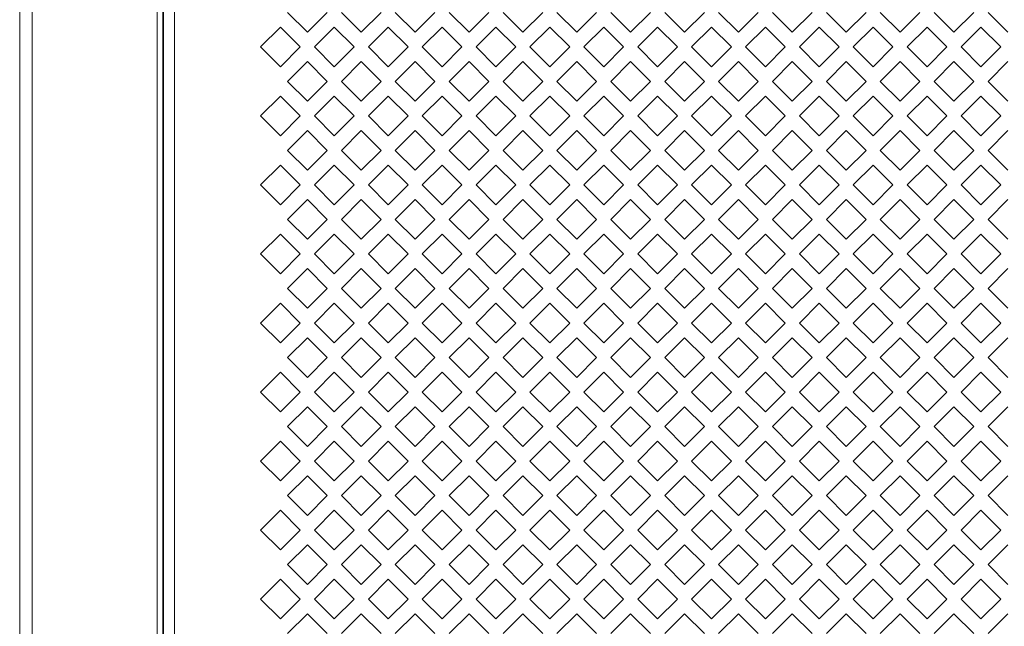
# Model space of a CAD drawing. Header units: millimetres. Extents: x 38 to 253, y 25 to 200.
# Tile 29 of 71: x 38 to 50, y 126 to 133. Entities that reach past the tile are written whole.
import ezdxf

# ---------------------------------------------------------------- set-up
doc = ezdxf.new("R2010")
doc.units = ezdxf.units.MM

msp = doc.modelspace()

# ---------------------------------------------------------------- linework, layer by layer
at = {"color": 7, "linetype": 'Continuous', "lineweight": 15}
for p, q in [((38.05757, 176.24288), (38.05757, 85.20955)), ((38.20491, 85.20955), (38.20491, 176.24288)), ((39.69077, 176.24288), (39.69077, 85.20955)), ((39.75757, 85.20955), (39.75757, 176.24288)), ((39.76424, 176.24288), (39.76424, 85.20955)), ((39.89757, 176.24288), (39.89757, 85.20955)), ((41.47424, 133.18718), (41.23854, 133.42288)), ((41.70994, 133.42288), (41.47424, 133.18718)), ((42.11424, 133.18718), (41.87854, 133.42288)), ((42.34994, 133.42288), (42.11424, 133.18718)), ((42.75424, 133.18718), (42.51854, 133.42288)), ((42.98994, 133.42288), (42.75424, 133.18718)), ((43.39424, 133.18718), (43.15854, 133.42288)), ((43.62994, 133.42288), (43.39424, 133.18718)), ((44.03424, 133.18718), (43.79854, 133.42288)), ((44.26994, 133.42288), (44.03424, 133.18718)), ((44.67424, 133.18718), (44.43854, 133.42288)), ((44.90994, 133.42288), (44.67424, 133.18718)), ((45.31424, 133.18718), (45.07854, 133.42288)), ((45.54994, 133.42288), (45.31424, 133.18718)), ((45.95424, 133.18718), (45.71854, 133.42288)), ((46.18994, 133.42288), (45.95424, 133.18718)), ((46.59424, 133.18718), (46.35854, 133.42288)), ((46.82994, 133.42288), (46.59424, 133.18718)), ((47.23424, 133.18718), (46.99854, 133.42288)), ((47.46994, 133.42288), (47.23424, 133.18718)), ((47.87424, 133.18718), (47.63854, 133.42288)), ((48.10994, 133.42288), (47.87424, 133.18718)), ((48.51424, 133.18718), (48.27854, 133.42288)), ((48.74994, 133.42288), (48.51424, 133.18718)), ((49.15424, 133.18718), (48.91854, 133.42288)), ((49.38994, 133.42288), (49.15424, 133.18718)), ((49.79424, 133.18718), (49.55854, 133.42288)), ((40.91854, 133.01288), (41.15424, 133.24858)), ((41.15424, 133.24858), (41.38994, 133.01288)), ((41.55854, 133.01288), (41.79424, 133.24858)), ((41.79424, 133.24858), (42.02994, 133.01288)), ((42.19854, 133.01288), (42.43424, 133.24858)), ((42.43424, 133.24858), (42.66994, 133.01288)), ((42.83854, 133.01288), (43.07424, 133.24858)), ((43.07424, 133.24858), (43.30994, 133.01288)), ((43.47854, 133.01288), (43.71424, 133.24858)), ((43.71424, 133.24858), (43.94994, 133.01288)), ((44.11854, 133.01288), (44.35424, 133.24858)), ((44.35424, 133.24858), (44.58994, 133.01288)), ((44.75854, 133.01288), (44.99424, 133.24858)), ((44.99424, 133.24858), (45.22994, 133.01288)), ((45.39854, 133.01288), (45.63424, 133.24858)), ((45.63424, 133.24858), (45.86994, 133.01288)), ((46.03854, 133.01288), (46.27424, 133.24858)), ((46.27424, 133.24858), (46.50994, 133.01288)), ((46.67854, 133.01288), (46.91424, 133.24858)), ((46.91424, 133.24858), (47.14994, 133.01288)), ((47.31854, 133.01288), (47.55424, 133.24858)), ((47.55424, 133.24858), (47.78994, 133.01288)), ((47.95854, 133.01288), (48.19424, 133.24858)), ((48.19424, 133.24858), (48.42994, 133.01288)), ((48.59854, 133.01288), (48.83424, 133.24858)), ((48.83424, 133.24858), (49.06994, 133.01288)), ((49.23854, 133.01288), (49.47424, 133.24858)), ((49.47424, 133.24858), (49.70994, 133.01288)), ((41.15424, 132.77718), (40.91854, 133.01288)), ((41.38994, 133.01288), (41.15424, 132.77718)), ((41.79424, 132.77718), (41.55854, 133.01288)), ((42.02994, 133.01288), (41.79424, 132.77718)), ((42.43424, 132.77718), (42.19854, 133.01288)), ((42.66994, 133.01288), (42.43424, 132.77718)), ((43.07424, 132.77718), (42.83854, 133.01288)), ((43.30994, 133.01288), (43.07424, 132.77718)), ((43.71424, 132.77718), (43.47854, 133.01288)), ((43.94994, 133.01288), (43.71424, 132.77718)), ((44.35424, 132.77718), (44.11854, 133.01288)), ((44.58994, 133.01288), (44.35424, 132.77718)), ((44.99424, 132.77718), (44.75854, 133.01288)), ((45.22994, 133.01288), (44.99424, 132.77718)), ((45.63424, 132.77718), (45.39854, 133.01288)), ((45.86994, 133.01288), (45.63424, 132.77718)), ((46.27424, 132.77718), (46.03854, 133.01288)), ((46.50994, 133.01288), (46.27424, 132.77718)), ((46.91424, 132.77718), (46.67854, 133.01288)), ((47.14994, 133.01288), (46.91424, 132.77718)), ((47.55424, 132.77718), (47.31854, 133.01288)), ((47.78994, 133.01288), (47.55424, 132.77718)), ((48.19424, 132.77718), (47.95854, 133.01288)), ((48.42994, 133.01288), (48.19424, 132.77718)), ((48.83424, 132.77718), (48.59854, 133.01288)), ((49.06994, 133.01288), (48.83424, 132.77718)), ((49.47424, 132.77718), (49.23854, 133.01288)), ((49.70994, 133.01288), (49.47424, 132.77718)), ((41.23854, 132.60288), (41.47424, 132.83858)), ((41.47424, 132.83858), (41.70994, 132.60288)), ((41.87854, 132.60288), (42.11424, 132.83858)), ((42.11424, 132.83858), (42.34994, 132.60288)), ((42.51854, 132.60288), (42.75424, 132.83858)), ((42.75424, 132.83858), (42.98994, 132.60288)), ((43.15854, 132.60288), (43.39424, 132.83858)), ((43.39424, 132.83858), (43.62994, 132.60288)), ((43.79854, 132.60288), (44.03424, 132.83858)), ((44.03424, 132.83858), (44.26994, 132.60288)), ((44.43854, 132.60288), (44.67424, 132.83858)), ((44.67424, 132.83858), (44.90994, 132.60288)), ((45.07854, 132.60288), (45.31424, 132.83858)), ((45.31424, 132.83858), (45.54994, 132.60288)), ((45.71854, 132.60288), (45.95424, 132.83858)), ((45.95424, 132.83858), (46.18994, 132.60288)), ((46.35854, 132.60288), (46.59424, 132.83858)), ((46.59424, 132.83858), (46.82994, 132.60288)), ((46.99854, 132.60288), (47.23424, 132.83858)), ((47.23424, 132.83858), (47.46994, 132.60288)), ((47.63854, 132.60288), (47.87424, 132.83858)), ((47.87424, 132.83858), (48.10994, 132.60288)), ((48.27854, 132.60288), (48.51424, 132.83858)), ((48.51424, 132.83858), (48.74994, 132.60288)), ((48.91854, 132.60288), (49.15424, 132.83858)), ((49.15424, 132.83858), (49.38994, 132.60288)), ((49.55854, 132.60288), (49.79424, 132.83858)), ((41.47424, 132.36718), (41.23854, 132.60288)), ((41.70994, 132.60288), (41.47424, 132.36718)), ((42.11424, 132.36718), (41.87854, 132.60288)), ((42.34994, 132.60288), (42.11424, 132.36718)), ((42.75424, 132.36718), (42.51854, 132.60288)), ((42.98994, 132.60288), (42.75424, 132.36718)), ((43.39424, 132.36718), (43.15854, 132.60288)), ((43.62994, 132.60288), (43.39424, 132.36718)), ((44.03424, 132.36718), (43.79854, 132.60288)), ((44.26994, 132.60288), (44.03424, 132.36718)), ((44.67424, 132.36718), (44.43854, 132.60288)), ((44.90994, 132.60288), (44.67424, 132.36718)), ((45.31424, 132.36718), (45.07854, 132.60288)), ((45.54994, 132.60288), (45.31424, 132.36718)), ((45.95424, 132.36718), (45.71854, 132.60288)), ((46.18994, 132.60288), (45.95424, 132.36718)), ((46.59424, 132.36718), (46.35854, 132.60288)), ((46.82994, 132.60288), (46.59424, 132.36718)), ((47.23424, 132.36718), (46.99854, 132.60288)), ((47.46994, 132.60288), (47.23424, 132.36718)), ((47.87424, 132.36718), (47.63854, 132.60288)), ((48.10994, 132.60288), (47.87424, 132.36718)), ((48.51424, 132.36718), (48.27854, 132.60288)), ((48.74994, 132.60288), (48.51424, 132.36718)), ((49.15424, 132.36718), (48.91854, 132.60288)), ((49.38994, 132.60288), (49.15424, 132.36718)), ((49.79424, 132.36718), (49.55854, 132.60288)), ((40.91854, 132.19288), (41.15424, 132.42858)), ((41.15424, 132.42858), (41.38994, 132.19288)), ((41.55854, 132.19288), (41.79424, 132.42858)), ((41.79424, 132.42858), (42.02994, 132.19288)), ((42.19854, 132.19288), (42.43424, 132.42858)), ((42.43424, 132.42858), (42.66994, 132.19288)), ((42.83854, 132.19288), (43.07424, 132.42858)), ((43.07424, 132.42858), (43.30994, 132.19288)), ((43.47854, 132.19288), (43.71424, 132.42858)), ((43.71424, 132.42858), (43.94994, 132.19288)), ((44.11854, 132.19288), (44.35424, 132.42858)), ((44.35424, 132.42858), (44.58994, 132.19288)), ((44.75854, 132.19288), (44.99424, 132.42858)), ((44.99424, 132.42858), (45.22994, 132.19288)), ((45.39854, 132.19288), (45.63424, 132.42858)), ((45.63424, 132.42858), (45.86994, 132.19288)), ((46.03854, 132.19288), (46.27424, 132.42858)), ((46.27424, 132.42858), (46.50994, 132.19288)), ((46.67854, 132.19288), (46.91424, 132.42858)), ((46.91424, 132.42858), (47.14994, 132.19288)), ((47.31854, 132.19288), (47.55424, 132.42858)), ((47.55424, 132.42858), (47.78994, 132.19288)), ((47.95854, 132.19288), (48.19424, 132.42858)), ((48.19424, 132.42858), (48.42994, 132.19288)), ((48.59854, 132.19288), (48.83424, 132.42858)), ((48.83424, 132.42858), (49.06994, 132.19288)), ((49.23854, 132.19288), (49.47424, 132.42858)), ((49.47424, 132.42858), (49.70994, 132.19288)), ((41.15424, 131.95718), (40.91854, 132.19288)), ((41.38994, 132.19288), (41.15424, 131.95718)), ((41.79424, 131.95718), (41.55854, 132.19288)), ((42.02994, 132.19288), (41.79424, 131.95718)), ((42.43424, 131.95718), (42.19854, 132.19288)), ((42.66994, 132.19288), (42.43424, 131.95718)), ((43.07424, 131.95718), (42.83854, 132.19288)), ((43.30994, 132.19288), (43.07424, 131.95718)), ((43.71424, 131.95718), (43.47854, 132.19288)), ((43.94994, 132.19288), (43.71424, 131.95718)), ((44.35424, 131.95718), (44.11854, 132.19288)), ((44.58994, 132.19288), (44.35424, 131.95718)), ((44.99424, 131.95718), (44.75854, 132.19288)), ((45.22994, 132.19288), (44.99424, 131.95718)), ((45.63424, 131.95718), (45.39854, 132.19288)), ((45.86994, 132.19288), (45.63424, 131.95718)), ((46.27424, 131.95718), (46.03854, 132.19288)), ((46.50994, 132.19288), (46.27424, 131.95718)), ((46.91424, 131.95718), (46.67854, 132.19288)), ((47.14994, 132.19288), (46.91424, 131.95718)), ((47.55424, 131.95718), (47.31854, 132.19288)), ((47.78994, 132.19288), (47.55424, 131.95718)), ((48.19424, 131.95718), (47.95854, 132.19288)), ((48.42994, 132.19288), (48.19424, 131.95718)), ((48.83424, 131.95718), (48.59854, 132.19288)), ((49.06994, 132.19288), (48.83424, 131.95718)), ((49.47424, 131.95718), (49.23854, 132.19288)), ((49.70994, 132.19288), (49.47424, 131.95718)), ((41.23854, 131.78288), (41.47424, 132.01858)), ((41.47424, 132.01858), (41.70994, 131.78288)), ((41.87854, 131.78288), (42.11424, 132.01858)), ((42.11424, 132.01858), (42.34994, 131.78288)), ((42.51854, 131.78288), (42.75424, 132.01858)), ((42.75424, 132.01858), (42.98994, 131.78288)), ((43.15854, 131.78288), (43.39424, 132.01858)), ((43.39424, 132.01858), (43.62994, 131.78288)), ((43.79854, 131.78288), (44.03424, 132.01858)), ((44.03424, 132.01858), (44.26994, 131.78288)), ((44.43854, 131.78288), (44.67424, 132.01858)), ((44.67424, 132.01858), (44.90994, 131.78288)), ((45.07854, 131.78288), (45.31424, 132.01858)), ((45.31424, 132.01858), (45.54994, 131.78288)), ((45.71854, 131.78288), (45.95424, 132.01858)), ((45.95424, 132.01858), (46.18994, 131.78288)), ((46.35854, 131.78288), (46.59424, 132.01858)), ((46.59424, 132.01858), (46.82994, 131.78288)), ((46.99854, 131.78288), (47.23424, 132.01858)), ((47.23424, 132.01858), (47.46994, 131.78288)), ((47.63854, 131.78288), (47.87424, 132.01858)), ((47.87424, 132.01858), (48.10994, 131.78288)), ((48.27854, 131.78288), (48.51424, 132.01858)), ((48.51424, 132.01858), (48.74994, 131.78288)), ((48.91854, 131.78288), (49.15424, 132.01858)), ((49.15424, 132.01858), (49.38994, 131.78288)), ((49.55854, 131.78288), (49.79424, 132.01858)), ((41.47424, 131.54718), (41.23854, 131.78288)), ((41.70994, 131.78288), (41.47424, 131.54718)), ((42.11424, 131.54718), (41.87854, 131.78288)), ((42.34994, 131.78288), (42.11424, 131.54718)), ((42.75424, 131.54718), (42.51854, 131.78288)), ((42.98994, 131.78288), (42.75424, 131.54718)), ((43.39424, 131.54718), (43.15854, 131.78288)), ((43.62994, 131.78288), (43.39424, 131.54718)), ((44.03424, 131.54718), (43.79854, 131.78288)), ((44.26994, 131.78288), (44.03424, 131.54718)), ((44.67424, 131.54718), (44.43854, 131.78288)), ((44.90994, 131.78288), (44.67424, 131.54718)), ((45.31424, 131.54718), (45.07854, 131.78288)), ((45.54994, 131.78288), (45.31424, 131.54718)), ((45.95424, 131.54718), (45.71854, 131.78288)), ((46.18994, 131.78288), (45.95424, 131.54718)), ((46.59424, 131.54718), (46.35854, 131.78288)), ((46.82994, 131.78288), (46.59424, 131.54718)), ((47.23424, 131.54718), (46.99854, 131.78288)), ((47.46994, 131.78288), (47.23424, 131.54718)), ((47.87424, 131.54718), (47.63854, 131.78288)), ((48.10994, 131.78288), (47.87424, 131.54718)), ((48.51424, 131.54718), (48.27854, 131.78288)), ((48.74994, 131.78288), (48.51424, 131.54718)), ((49.15424, 131.54718), (48.91854, 131.78288)), ((49.38994, 131.78288), (49.15424, 131.54718)), ((49.79424, 131.54718), (49.55854, 131.78288)), ((40.91854, 131.37288), (41.15424, 131.60858)), ((41.15424, 131.60858), (41.38994, 131.37288)), ((41.55854, 131.37288), (41.79424, 131.60858)), ((41.79424, 131.60858), (42.02994, 131.37288)), ((42.19854, 131.37288), (42.43424, 131.60858)), ((42.43424, 131.60858), (42.66994, 131.37288)), ((42.83854, 131.37288), (43.07424, 131.60858)), ((43.07424, 131.60858), (43.30994, 131.37288)), ((43.47854, 131.37288), (43.71424, 131.60858)), ((43.71424, 131.60858), (43.94994, 131.37288)), ((44.11854, 131.37288), (44.35424, 131.60858)), ((44.35424, 131.60858), (44.58994, 131.37288)), ((44.75854, 131.37288), (44.99424, 131.60858)), ((44.99424, 131.60858), (45.22994, 131.37288)), ((45.39854, 131.37288), (45.63424, 131.60858)), ((45.63424, 131.60858), (45.86994, 131.37288)), ((46.03854, 131.37288), (46.27424, 131.60858)), ((46.27424, 131.60858), (46.50994, 131.37288)), ((46.67854, 131.37288), (46.91424, 131.60858)), ((46.91424, 131.60858), (47.14994, 131.37288)), ((47.31854, 131.37288), (47.55424, 131.60858)), ((47.55424, 131.60858), (47.78994, 131.37288)), ((47.95854, 131.37288), (48.19424, 131.60858)), ((48.19424, 131.60858), (48.42994, 131.37288)), ((48.59854, 131.37288), (48.83424, 131.60858)), ((48.83424, 131.60858), (49.06994, 131.37288)), ((49.23854, 131.37288), (49.47424, 131.60858)), ((49.47424, 131.60858), (49.70994, 131.37288)), ((41.15424, 131.13718), (40.91854, 131.37288)), ((41.38994, 131.37288), (41.15424, 131.13718)), ((41.79424, 131.13718), (41.55854, 131.37288)), ((42.02994, 131.37288), (41.79424, 131.13718)), ((42.43424, 131.13718), (42.19854, 131.37288)), ((42.66994, 131.37288), (42.43424, 131.13718)), ((43.07424, 131.13718), (42.83854, 131.37288)), ((43.30994, 131.37288), (43.07424, 131.13718)), ((43.71424, 131.13718), (43.47854, 131.37288)), ((43.94994, 131.37288), (43.71424, 131.13718)), ((44.35424, 131.13718), (44.11854, 131.37288)), ((44.58994, 131.37288), (44.35424, 131.13718)), ((44.99424, 131.13718), (44.75854, 131.37288)), ((45.22994, 131.37288), (44.99424, 131.13718)), ((45.63424, 131.13718), (45.39854, 131.37288)), ((45.86994, 131.37288), (45.63424, 131.13718)), ((46.27424, 131.13718), (46.03854, 131.37288)), ((46.50994, 131.37288), (46.27424, 131.13718)), ((46.91424, 131.13718), (46.67854, 131.37288)), ((47.14994, 131.37288), (46.91424, 131.13718)), ((47.55424, 131.13718), (47.31854, 131.37288)), ((47.78994, 131.37288), (47.55424, 131.13718)), ((48.19424, 131.13718), (47.95854, 131.37288)), ((48.42994, 131.37288), (48.19424, 131.13718)), ((48.83424, 131.13718), (48.59854, 131.37288)), ((49.06994, 131.37288), (48.83424, 131.13718)), ((49.47424, 131.13718), (49.23854, 131.37288)), ((49.70994, 131.37288), (49.47424, 131.13718)), ((41.23854, 130.96288), (41.47424, 131.19858)), ((41.47424, 131.19858), (41.70994, 130.96288)), ((41.87854, 130.96288), (42.11424, 131.19858)), ((42.11424, 131.19858), (42.34994, 130.96288)), ((42.51854, 130.96288), (42.75424, 131.19858)), ((42.75424, 131.19858), (42.98994, 130.96288)), ((43.15854, 130.96288), (43.39424, 131.19858)), ((43.39424, 131.19858), (43.62994, 130.96288)), ((43.79854, 130.96288), (44.03424, 131.19858)), ((44.03424, 131.19858), (44.26994, 130.96288)), ((44.43854, 130.96288), (44.67424, 131.19858)), ((44.67424, 131.19858), (44.90994, 130.96288)), ((45.07854, 130.96288), (45.31424, 131.19858)), ((45.31424, 131.19858), (45.54994, 130.96288)), ((45.71854, 130.96288), (45.95424, 131.19858)), ((45.95424, 131.19858), (46.18994, 130.96288)), ((46.35854, 130.96288), (46.59424, 131.19858)), ((46.59424, 131.19858), (46.82994, 130.96288)), ((46.99854, 130.96288), (47.23424, 131.19858)), ((47.23424, 131.19858), (47.46994, 130.96288)), ((47.63854, 130.96288), (47.87424, 131.19858)), ((47.87424, 131.19858), (48.10994, 130.96288)), ((48.27854, 130.96288), (48.51424, 131.19858)), ((48.51424, 131.19858), (48.74994, 130.96288)), ((48.91854, 130.96288), (49.15424, 131.19858)), ((49.15424, 131.19858), (49.38994, 130.96288)), ((49.55854, 130.96288), (49.79424, 131.19858)), ((41.47424, 130.72718), (41.23854, 130.96288)), ((41.70994, 130.96288), (41.47424, 130.72718)), ((42.11424, 130.72718), (41.87854, 130.96288)), ((42.34994, 130.96288), (42.11424, 130.72718)), ((42.75424, 130.72718), (42.51854, 130.96288)), ((42.98994, 130.96288), (42.75424, 130.72718)), ((43.39424, 130.72718), (43.15854, 130.96288)), ((43.62994, 130.96288), (43.39424, 130.72718)), ((44.03424, 130.72718), (43.79854, 130.96288)), ((44.26994, 130.96288), (44.03424, 130.72718)), ((44.67424, 130.72718), (44.43854, 130.96288)), ((44.90994, 130.96288), (44.67424, 130.72718)), ((45.31424, 130.72718), (45.07854, 130.96288)), ((45.54994, 130.96288), (45.31424, 130.72718)), ((45.95424, 130.72718), (45.71854, 130.96288)), ((46.18994, 130.96288), (45.95424, 130.72718)), ((46.59424, 130.72718), (46.35854, 130.96288)), ((46.82994, 130.96288), (46.59424, 130.72718)), ((47.23424, 130.72718), (46.99854, 130.96288)), ((47.46994, 130.96288), (47.23424, 130.72718)), ((47.87424, 130.72718), (47.63854, 130.96288)), ((48.10994, 130.96288), (47.87424, 130.72718)), ((48.51424, 130.72718), (48.27854, 130.96288)), ((48.74994, 130.96288), (48.51424, 130.72718)), ((49.15424, 130.72718), (48.91854, 130.96288)), ((49.38994, 130.96288), (49.15424, 130.72718)), ((49.79424, 130.72718), (49.55854, 130.96288)), ((40.91854, 130.55288), (41.15424, 130.78858)), ((41.15424, 130.78858), (41.38994, 130.55288)), ((41.55854, 130.55288), (41.79424, 130.78858)), ((41.79424, 130.78858), (42.02994, 130.55288)), ((42.19854, 130.55288), (42.43424, 130.78858)), ((42.43424, 130.78858), (42.66994, 130.55288)), ((42.83854, 130.55288), (43.07424, 130.78858)), ((43.07424, 130.78858), (43.30994, 130.55288)), ((43.47854, 130.55288), (43.71424, 130.78858)), ((43.71424, 130.78858), (43.94994, 130.55288)), ((44.11854, 130.55288), (44.35424, 130.78858)), ((44.35424, 130.78858), (44.58994, 130.55288)), ((44.75854, 130.55288), (44.99424, 130.78858)), ((44.99424, 130.78858), (45.22994, 130.55288)), ((45.39854, 130.55288), (45.63424, 130.78858)), ((45.63424, 130.78858), (45.86994, 130.55288)), ((46.03854, 130.55288), (46.27424, 130.78858)), ((46.27424, 130.78858), (46.50994, 130.55288)), ((46.67854, 130.55288), (46.91424, 130.78858)), ((46.91424, 130.78858), (47.14994, 130.55288)), ((47.31854, 130.55288), (47.55424, 130.78858)), ((47.55424, 130.78858), (47.78994, 130.55288)), ((47.95854, 130.55288), (48.19424, 130.78858)), ((48.19424, 130.78858), (48.42994, 130.55288)), ((48.59854, 130.55288), (48.83424, 130.78858)), ((48.83424, 130.78858), (49.06994, 130.55288)), ((49.23854, 130.55288), (49.47424, 130.78858)), ((49.47424, 130.78858), (49.70994, 130.55288)), ((41.15424, 130.31718), (40.91854, 130.55288)), ((41.38994, 130.55288), (41.15424, 130.31718)), ((41.79424, 130.31718), (41.55854, 130.55288)), ((42.02994, 130.55288), (41.79424, 130.31718)), ((42.43424, 130.31718), (42.19854, 130.55288)), ((42.66994, 130.55288), (42.43424, 130.31718)), ((43.07424, 130.31718), (42.83854, 130.55288)), ((43.30994, 130.55288), (43.07424, 130.31718)), ((43.71424, 130.31718), (43.47854, 130.55288)), ((43.94994, 130.55288), (43.71424, 130.31718)), ((44.35424, 130.31718), (44.11854, 130.55288)), ((44.58994, 130.55288), (44.35424, 130.31718)), ((44.99424, 130.31718), (44.75854, 130.55288)), ((45.22994, 130.55288), (44.99424, 130.31718)), ((45.63424, 130.31718), (45.39854, 130.55288)), ((45.86994, 130.55288), (45.63424, 130.31718)), ((46.27424, 130.31718), (46.03854, 130.55288)), ((46.50994, 130.55288), (46.27424, 130.31718)), ((46.91424, 130.31718), (46.67854, 130.55288)), ((47.14994, 130.55288), (46.91424, 130.31718)), ((47.55424, 130.31718), (47.31854, 130.55288)), ((47.78994, 130.55288), (47.55424, 130.31718)), ((48.19424, 130.31718), (47.95854, 130.55288)), ((48.42994, 130.55288), (48.19424, 130.31718)), ((48.83424, 130.31718), (48.59854, 130.55288)), ((49.06994, 130.55288), (48.83424, 130.31718)), ((49.47424, 130.31718), (49.23854, 130.55288)), ((49.70994, 130.55288), (49.47424, 130.31718)), ((41.23854, 130.14288), (41.47424, 130.37858)), ((41.47424, 130.37858), (41.70994, 130.14288)), ((41.87854, 130.14288), (42.11424, 130.37858)), ((42.11424, 130.37858), (42.34994, 130.14288)), ((42.51854, 130.14288), (42.75424, 130.37858)), ((42.75424, 130.37858), (42.98994, 130.14288)), ((43.15854, 130.14288), (43.39424, 130.37858)), ((43.39424, 130.37858), (43.62994, 130.14288)), ((43.79854, 130.14288), (44.03424, 130.37858)), ((44.03424, 130.37858), (44.26994, 130.14288)), ((44.43854, 130.14288), (44.67424, 130.37858)), ((44.67424, 130.37858), (44.90994, 130.14288)), ((45.07854, 130.14288), (45.31424, 130.37858)), ((45.31424, 130.37858), (45.54994, 130.14288)), ((45.71854, 130.14288), (45.95424, 130.37858)), ((45.95424, 130.37858), (46.18994, 130.14288)), ((46.35854, 130.14288), (46.59424, 130.37858)), ((46.59424, 130.37858), (46.82994, 130.14288)), ((46.99854, 130.14288), (47.23424, 130.37858)), ((47.23424, 130.37858), (47.46994, 130.14288)), ((47.63854, 130.14288), (47.87424, 130.37858)), ((47.87424, 130.37858), (48.10994, 130.14288)), ((48.27854, 130.14288), (48.51424, 130.37858)), ((48.51424, 130.37858), (48.74994, 130.14288)), ((48.91854, 130.14288), (49.15424, 130.37858)), ((49.15424, 130.37858), (49.38994, 130.14288)), ((49.55854, 130.14288), (49.79424, 130.37858)), ((41.47424, 129.90718), (41.23854, 130.14288)), ((41.70994, 130.14288), (41.47424, 129.90718)), ((42.11424, 129.90718), (41.87854, 130.14288)), ((42.34994, 130.14288), (42.11424, 129.90718)), ((42.75424, 129.90718), (42.51854, 130.14288)), ((42.98994, 130.14288), (42.75424, 129.90718)), ((43.39424, 129.90718), (43.15854, 130.14288)), ((43.62994, 130.14288), (43.39424, 129.90718)), ((44.03424, 129.90718), (43.79854, 130.14288)), ((44.26994, 130.14288), (44.03424, 129.90718)), ((44.67424, 129.90718), (44.43854, 130.14288)), ((44.90994, 130.14288), (44.67424, 129.90718)), ((45.31424, 129.90718), (45.07854, 130.14288)), ((45.54994, 130.14288), (45.31424, 129.90718)), ((45.95424, 129.90718), (45.71854, 130.14288)), ((46.18994, 130.14288), (45.95424, 129.90718)), ((46.59424, 129.90718), (46.35854, 130.14288)), ((46.82994, 130.14288), (46.59424, 129.90718)), ((47.23424, 129.90718), (46.99854, 130.14288)), ((47.46994, 130.14288), (47.23424, 129.90718)), ((47.87424, 129.90718), (47.63854, 130.14288)), ((48.10994, 130.14288), (47.87424, 129.90718)), ((48.51424, 129.90718), (48.27854, 130.14288)), ((48.74994, 130.14288), (48.51424, 129.90718)), ((49.15424, 129.90718), (48.91854, 130.14288)), ((49.38994, 130.14288), (49.15424, 129.90718)), ((49.79424, 129.90718), (49.55854, 130.14288)), ((40.91854, 129.73288), (41.15424, 129.96858)), ((41.15424, 129.96858), (41.38994, 129.73288)), ((41.55854, 129.73288), (41.79424, 129.96858)), ((41.79424, 129.96858), (42.02994, 129.73288)), ((42.19854, 129.73288), (42.43424, 129.96858)), ((42.43424, 129.96858), (42.66994, 129.73288)), ((42.83854, 129.73288), (43.07424, 129.96858)), ((43.07424, 129.96858), (43.30994, 129.73288)), ((43.47854, 129.73288), (43.71424, 129.96858)), ((43.71424, 129.96858), (43.94994, 129.73288)), ((44.11854, 129.73288), (44.35424, 129.96858)), ((44.35424, 129.96858), (44.58994, 129.73288)), ((44.75854, 129.73288), (44.99424, 129.96858)), ((44.99424, 129.96858), (45.22994, 129.73288)), ((45.39854, 129.73288), (45.63424, 129.96858)), ((45.63424, 129.96858), (45.86994, 129.73288)), ((46.03854, 129.73288), (46.27424, 129.96858)), ((46.27424, 129.96858), (46.50994, 129.73288)), ((46.67854, 129.73288), (46.91424, 129.96858)), ((46.91424, 129.96858), (47.14994, 129.73288)), ((47.31854, 129.73288), (47.55424, 129.96858)), ((47.55424, 129.96858), (47.78994, 129.73288)), ((47.95854, 129.73288), (48.19424, 129.96858)), ((48.19424, 129.96858), (48.42994, 129.73288)), ((48.59854, 129.73288), (48.83424, 129.96858)), ((48.83424, 129.96858), (49.06994, 129.73288)), ((49.23854, 129.73288), (49.47424, 129.96858)), ((49.47424, 129.96858), (49.70994, 129.73288)), ((41.15424, 129.49718), (40.91854, 129.73288)), ((41.38994, 129.73288), (41.15424, 129.49718)), ((41.79424, 129.49718), (41.55854, 129.73288)), ((42.02994, 129.73288), (41.79424, 129.49718)), ((42.43424, 129.49718), (42.19854, 129.73288)), ((42.66994, 129.73288), (42.43424, 129.49718)), ((43.07424, 129.49718), (42.83854, 129.73288)), ((43.30994, 129.73288), (43.07424, 129.49718)), ((43.71424, 129.49718), (43.47854, 129.73288)), ((43.94994, 129.73288), (43.71424, 129.49718)), ((44.35424, 129.49718), (44.11854, 129.73288)), ((44.58994, 129.73288), (44.35424, 129.49718)), ((44.99424, 129.49718), (44.75854, 129.73288)), ((45.22994, 129.73288), (44.99424, 129.49718)), ((45.63424, 129.49718), (45.39854, 129.73288)), ((45.86994, 129.73288), (45.63424, 129.49718)), ((46.27424, 129.49718), (46.03854, 129.73288)), ((46.50994, 129.73288), (46.27424, 129.49718)), ((46.91424, 129.49718), (46.67854, 129.73288)), ((47.14994, 129.73288), (46.91424, 129.49718)), ((47.55424, 129.49718), (47.31854, 129.73288)), ((47.78994, 129.73288), (47.55424, 129.49718)), ((48.19424, 129.49718), (47.95854, 129.73288)), ((48.42994, 129.73288), (48.19424, 129.49718)), ((48.83424, 129.49718), (48.59854, 129.73288)), ((49.06994, 129.73288), (48.83424, 129.49718)), ((49.47424, 129.49718), (49.23854, 129.73288)), ((49.70994, 129.73288), (49.47424, 129.49718)), ((41.23854, 129.32288), (41.47424, 129.55858)), ((41.47424, 129.55858), (41.70994, 129.32288)), ((41.87854, 129.32288), (42.11424, 129.55858)), ((42.11424, 129.55858), (42.34994, 129.32288)), ((42.51854, 129.32288), (42.75424, 129.55858)), ((42.75424, 129.55858), (42.98994, 129.32288)), ((43.15854, 129.32288), (43.39424, 129.55858)), ((43.39424, 129.55858), (43.62994, 129.32288)), ((43.79854, 129.32288), (44.03424, 129.55858)), ((44.03424, 129.55858), (44.26994, 129.32288)), ((44.43854, 129.32288), (44.67424, 129.55858)), ((44.67424, 129.55858), (44.90994, 129.32288)), ((45.07854, 129.32288), (45.31424, 129.55858)), ((45.31424, 129.55858), (45.54994, 129.32288)), ((45.71854, 129.32288), (45.95424, 129.55858)), ((45.95424, 129.55858), (46.18994, 129.32288)), ((46.35854, 129.32288), (46.59424, 129.55858)), ((46.59424, 129.55858), (46.82994, 129.32288)), ((46.99854, 129.32288), (47.23424, 129.55858)), ((47.23424, 129.55858), (47.46994, 129.32288)), ((47.63854, 129.32288), (47.87424, 129.55858)), ((47.87424, 129.55858), (48.10994, 129.32288)), ((48.27854, 129.32288), (48.51424, 129.55858)), ((48.51424, 129.55858), (48.74994, 129.32288)), ((48.91854, 129.32288), (49.15424, 129.55858)), ((49.15424, 129.55858), (49.38994, 129.32288)), ((49.55854, 129.32288), (49.79424, 129.55858)), ((41.47424, 129.08718), (41.23854, 129.32288)), ((41.70994, 129.32288), (41.47424, 129.08718)), ((42.11424, 129.08718), (41.87854, 129.32288)), ((42.34994, 129.32288), (42.11424, 129.08718)), ((42.75424, 129.08718), (42.51854, 129.32288)), ((42.98994, 129.32288), (42.75424, 129.08718)), ((43.39424, 129.08718), (43.15854, 129.32288)), ((43.62994, 129.32288), (43.39424, 129.08718)), ((44.03424, 129.08718), (43.79854, 129.32288)), ((44.26994, 129.32288), (44.03424, 129.08718)), ((44.67424, 129.08718), (44.43854, 129.32288)), ((44.90994, 129.32288), (44.67424, 129.08718)), ((45.31424, 129.08718), (45.07854, 129.32288)), ((45.54994, 129.32288), (45.31424, 129.08718)), ((45.95424, 129.08718), (45.71854, 129.32288)), ((46.18994, 129.32288), (45.95424, 129.08718)), ((46.59424, 129.08718), (46.35854, 129.32288)), ((46.82994, 129.32288), (46.59424, 129.08718)), ((47.23424, 129.08718), (46.99854, 129.32288)), ((47.46994, 129.32288), (47.23424, 129.08718)), ((47.87424, 129.08718), (47.63854, 129.32288)), ((48.10994, 129.32288), (47.87424, 129.08718)), ((48.51424, 129.08718), (48.27854, 129.32288)), ((48.74994, 129.32288), (48.51424, 129.08718)), ((49.15424, 129.08718), (48.91854, 129.32288)), ((49.38994, 129.32288), (49.15424, 129.08718)), ((49.79424, 129.08718), (49.55854, 129.32288)), ((40.91854, 128.91288), (41.15424, 129.14858)), ((41.15424, 129.14858), (41.38994, 128.91288)), ((41.55854, 128.91288), (41.79424, 129.14858)), ((41.79424, 129.14858), (42.02994, 128.91288)), ((42.19854, 128.91288), (42.43424, 129.14858)), ((42.43424, 129.14858), (42.66994, 128.91288)), ((42.83854, 128.91288), (43.07424, 129.14858)), ((43.07424, 129.14858), (43.30994, 128.91288)), ((43.47854, 128.91288), (43.71424, 129.14858)), ((43.71424, 129.14858), (43.94994, 128.91288)), ((44.11854, 128.91288), (44.35424, 129.14858)), ((44.35424, 129.14858), (44.58994, 128.91288)), ((44.75854, 128.91288), (44.99424, 129.14858)), ((44.99424, 129.14858), (45.22994, 128.91288)), ((45.39854, 128.91288), (45.63424, 129.14858)), ((45.63424, 129.14858), (45.86994, 128.91288)), ((46.03854, 128.91288), (46.27424, 129.14858)), ((46.27424, 129.14858), (46.50994, 128.91288)), ((46.67854, 128.91288), (46.91424, 129.14858)), ((46.91424, 129.14858), (47.14994, 128.91288)), ((47.31854, 128.91288), (47.55424, 129.14858)), ((47.55424, 129.14858), (47.78994, 128.91288)), ((47.95854, 128.91288), (48.19424, 129.14858)), ((48.19424, 129.14858), (48.42994, 128.91288)), ((48.59854, 128.91288), (48.83424, 129.14858)), ((48.83424, 129.14858), (49.06994, 128.91288)), ((49.23854, 128.91288), (49.47424, 129.14858)), ((49.47424, 129.14858), (49.70994, 128.91288)), ((41.15424, 128.67718), (40.91854, 128.91288)), ((41.38994, 128.91288), (41.15424, 128.67718)), ((41.79424, 128.67718), (41.55854, 128.91288)), ((42.02994, 128.91288), (41.79424, 128.67718)), ((42.43424, 128.67718), (42.19854, 128.91288)), ((42.66994, 128.91288), (42.43424, 128.67718)), ((43.07424, 128.67718), (42.83854, 128.91288)), ((43.30994, 128.91288), (43.07424, 128.67718)), ((43.71424, 128.67718), (43.47854, 128.91288)), ((43.94994, 128.91288), (43.71424, 128.67718)), ((44.35424, 128.67718), (44.11854, 128.91288)), ((44.58994, 128.91288), (44.35424, 128.67718)), ((44.99424, 128.67718), (44.75854, 128.91288)), ((45.22994, 128.91288), (44.99424, 128.67718)), ((45.63424, 128.67718), (45.39854, 128.91288)), ((45.86994, 128.91288), (45.63424, 128.67718)), ((46.27424, 128.67718), (46.03854, 128.91288)), ((46.50994, 128.91288), (46.27424, 128.67718)), ((46.91424, 128.67718), (46.67854, 128.91288)), ((47.14994, 128.91288), (46.91424, 128.67718)), ((47.55424, 128.67718), (47.31854, 128.91288)), ((47.78994, 128.91288), (47.55424, 128.67718)), ((48.19424, 128.67718), (47.95854, 128.91288)), ((48.42994, 128.91288), (48.19424, 128.67718)), ((48.83424, 128.67718), (48.59854, 128.91288)), ((49.06994, 128.91288), (48.83424, 128.67718)), ((49.47424, 128.67718), (49.23854, 128.91288)), ((49.70994, 128.91288), (49.47424, 128.67718)), ((41.23854, 128.50288), (41.47424, 128.73858)), ((41.47424, 128.73858), (41.70994, 128.50288)), ((41.87854, 128.50288), (42.11424, 128.73858)), ((42.11424, 128.73858), (42.34994, 128.50288)), ((42.51854, 128.50288), (42.75424, 128.73858)), ((42.75424, 128.73858), (42.98994, 128.50288)), ((43.15854, 128.50288), (43.39424, 128.73858)), ((43.39424, 128.73858), (43.62994, 128.50288)), ((43.79854, 128.50288), (44.03424, 128.73858)), ((44.03424, 128.73858), (44.26994, 128.50288)), ((44.43854, 128.50288), (44.67424, 128.73858)), ((44.67424, 128.73858), (44.90994, 128.50288)), ((45.07854, 128.50288), (45.31424, 128.73858)), ((45.31424, 128.73858), (45.54994, 128.50288)), ((45.71854, 128.50288), (45.95424, 128.73858)), ((45.95424, 128.73858), (46.18994, 128.50288)), ((46.35854, 128.50288), (46.59424, 128.73858)), ((46.59424, 128.73858), (46.82994, 128.50288)), ((46.99854, 128.50288), (47.23424, 128.73858)), ((47.23424, 128.73858), (47.46994, 128.50288)), ((47.63854, 128.50288), (47.87424, 128.73858)), ((47.87424, 128.73858), (48.10994, 128.50288)), ((48.27854, 128.50288), (48.51424, 128.73858)), ((48.51424, 128.73858), (48.74994, 128.50288)), ((48.91854, 128.50288), (49.15424, 128.73858)), ((49.15424, 128.73858), (49.38994, 128.50288)), ((49.55854, 128.50288), (49.79424, 128.73858)), ((41.47424, 128.26718), (41.23854, 128.50288)), ((41.70994, 128.50288), (41.47424, 128.26718)), ((42.11424, 128.26718), (41.87854, 128.50288)), ((42.34994, 128.50288), (42.11424, 128.26718)), ((42.75424, 128.26718), (42.51854, 128.50288)), ((42.98994, 128.50288), (42.75424, 128.26718)), ((43.39424, 128.26718), (43.15854, 128.50288)), ((43.62994, 128.50288), (43.39424, 128.26718)), ((44.03424, 128.26718), (43.79854, 128.50288)), ((44.26994, 128.50288), (44.03424, 128.26718)), ((44.67424, 128.26718), (44.43854, 128.50288)), ((44.90994, 128.50288), (44.67424, 128.26718)), ((45.31424, 128.26718), (45.07854, 128.50288)), ((45.54994, 128.50288), (45.31424, 128.26718)), ((45.95424, 128.26718), (45.71854, 128.50288)), ((46.18994, 128.50288), (45.95424, 128.26718)), ((46.59424, 128.26718), (46.35854, 128.50288)), ((46.82994, 128.50288), (46.59424, 128.26718)), ((47.23424, 128.26718), (46.99854, 128.50288)), ((47.46994, 128.50288), (47.23424, 128.26718)), ((47.87424, 128.26718), (47.63854, 128.50288)), ((48.10994, 128.50288), (47.87424, 128.26718)), ((48.51424, 128.26718), (48.27854, 128.50288)), ((48.74994, 128.50288), (48.51424, 128.26718)), ((49.15424, 128.26718), (48.91854, 128.50288)), ((49.38994, 128.50288), (49.15424, 128.26718)), ((49.79424, 128.26718), (49.55854, 128.50288)), ((40.91854, 128.09288), (41.15424, 128.32858)), ((41.15424, 128.32858), (41.38994, 128.09288)), ((41.55854, 128.09288), (41.79424, 128.32858)), ((41.79424, 128.32858), (42.02994, 128.09288)), ((42.19854, 128.09288), (42.43424, 128.32858)), ((42.43424, 128.32858), (42.66994, 128.09288)), ((42.83854, 128.09288), (43.07424, 128.32858)), ((43.07424, 128.32858), (43.30994, 128.09288)), ((43.47854, 128.09288), (43.71424, 128.32858)), ((43.71424, 128.32858), (43.94994, 128.09288)), ((44.11854, 128.09288), (44.35424, 128.32858)), ((44.35424, 128.32858), (44.58994, 128.09288)), ((44.75854, 128.09288), (44.99424, 128.32858)), ((44.99424, 128.32858), (45.22994, 128.09288)), ((45.39854, 128.09288), (45.63424, 128.32858)), ((45.63424, 128.32858), (45.86994, 128.09288)), ((46.03854, 128.09288), (46.27424, 128.32858)), ((46.27424, 128.32858), (46.50994, 128.09288)), ((46.67854, 128.09288), (46.91424, 128.32858)), ((46.91424, 128.32858), (47.14994, 128.09288)), ((47.31854, 128.09288), (47.55424, 128.32858)), ((47.55424, 128.32858), (47.78994, 128.09288)), ((47.95854, 128.09288), (48.19424, 128.32858)), ((48.19424, 128.32858), (48.42994, 128.09288)), ((48.59854, 128.09288), (48.83424, 128.32858)), ((48.83424, 128.32858), (49.06994, 128.09288)), ((49.23854, 128.09288), (49.47424, 128.32858)), ((49.47424, 128.32858), (49.70994, 128.09288)), ((41.15424, 127.85718), (40.91854, 128.09288)), ((41.38994, 128.09288), (41.15424, 127.85718)), ((41.79424, 127.85718), (41.55854, 128.09288)), ((42.02994, 128.09288), (41.79424, 127.85718)), ((42.43424, 127.85718), (42.19854, 128.09288)), ((42.66994, 128.09288), (42.43424, 127.85718)), ((43.07424, 127.85718), (42.83854, 128.09288)), ((43.30994, 128.09288), (43.07424, 127.85718)), ((43.71424, 127.85718), (43.47854, 128.09288)), ((43.94994, 128.09288), (43.71424, 127.85718)), ((44.35424, 127.85718), (44.11854, 128.09288)), ((44.58994, 128.09288), (44.35424, 127.85718)), ((44.99424, 127.85718), (44.75854, 128.09288)), ((45.22994, 128.09288), (44.99424, 127.85718)), ((45.63424, 127.85718), (45.39854, 128.09288)), ((45.86994, 128.09288), (45.63424, 127.85718)), ((46.27424, 127.85718), (46.03854, 128.09288)), ((46.50994, 128.09288), (46.27424, 127.85718)), ((46.91424, 127.85718), (46.67854, 128.09288)), ((47.14994, 128.09288), (46.91424, 127.85718)), ((47.55424, 127.85718), (47.31854, 128.09288)), ((47.78994, 128.09288), (47.55424, 127.85718)), ((48.19424, 127.85718), (47.95854, 128.09288)), ((48.42994, 128.09288), (48.19424, 127.85718)), ((48.83424, 127.85718), (48.59854, 128.09288)), ((49.06994, 128.09288), (48.83424, 127.85718)), ((49.47424, 127.85718), (49.23854, 128.09288)), ((49.70994, 128.09288), (49.47424, 127.85718)), ((41.23854, 127.68288), (41.47424, 127.91858)), ((41.47424, 127.91858), (41.70994, 127.68288)), ((41.87854, 127.68288), (42.11424, 127.91858)), ((42.11424, 127.91858), (42.34994, 127.68288)), ((42.51854, 127.68288), (42.75424, 127.91858)), ((42.75424, 127.91858), (42.98994, 127.68288)), ((43.15854, 127.68288), (43.39424, 127.91858)), ((43.39424, 127.91858), (43.62994, 127.68288)), ((43.79854, 127.68288), (44.03424, 127.91858)), ((44.03424, 127.91858), (44.26994, 127.68288)), ((44.43854, 127.68288), (44.67424, 127.91858)), ((44.67424, 127.91858), (44.90994, 127.68288)), ((45.07854, 127.68288), (45.31424, 127.91858)), ((45.31424, 127.91858), (45.54994, 127.68288)), ((45.71854, 127.68288), (45.95424, 127.91858)), ((45.95424, 127.91858), (46.18994, 127.68288)), ((46.35854, 127.68288), (46.59424, 127.91858)), ((46.59424, 127.91858), (46.82994, 127.68288)), ((46.99854, 127.68288), (47.23424, 127.91858)), ((47.23424, 127.91858), (47.46994, 127.68288)), ((47.63854, 127.68288), (47.87424, 127.91858)), ((47.87424, 127.91858), (48.10994, 127.68288)), ((48.27854, 127.68288), (48.51424, 127.91858)), ((48.51424, 127.91858), (48.74994, 127.68288)), ((48.91854, 127.68288), (49.15424, 127.91858)), ((49.15424, 127.91858), (49.38994, 127.68288)), ((49.55854, 127.68288), (49.79424, 127.91858)), ((41.47424, 127.44718), (41.23854, 127.68288)), ((41.70994, 127.68288), (41.47424, 127.44718)), ((42.11424, 127.44718), (41.87854, 127.68288)), ((42.34994, 127.68288), (42.11424, 127.44718)), ((42.75424, 127.44718), (42.51854, 127.68288)), ((42.98994, 127.68288), (42.75424, 127.44718)), ((43.39424, 127.44718), (43.15854, 127.68288)), ((43.62994, 127.68288), (43.39424, 127.44718)), ((44.03424, 127.44718), (43.79854, 127.68288)), ((44.26994, 127.68288), (44.03424, 127.44718)), ((44.67424, 127.44718), (44.43854, 127.68288)), ((44.90994, 127.68288), (44.67424, 127.44718)), ((45.31424, 127.44718), (45.07854, 127.68288)), ((45.54994, 127.68288), (45.31424, 127.44718)), ((45.95424, 127.44718), (45.71854, 127.68288)), ((46.18994, 127.68288), (45.95424, 127.44718)), ((46.59424, 127.44718), (46.35854, 127.68288)), ((46.82994, 127.68288), (46.59424, 127.44718)), ((47.23424, 127.44718), (46.99854, 127.68288)), ((47.46994, 127.68288), (47.23424, 127.44718)), ((47.87424, 127.44718), (47.63854, 127.68288)), ((48.10994, 127.68288), (47.87424, 127.44718)), ((48.51424, 127.44718), (48.27854, 127.68288)), ((48.74994, 127.68288), (48.51424, 127.44718)), ((49.15424, 127.44718), (48.91854, 127.68288)), ((49.38994, 127.68288), (49.15424, 127.44718)), ((49.79424, 127.44718), (49.55854, 127.68288)), ((40.91854, 127.27288), (41.15424, 127.50858)), ((41.15424, 127.50858), (41.38994, 127.27288)), ((41.55854, 127.27288), (41.79424, 127.50858)), ((41.79424, 127.50858), (42.02994, 127.27288)), ((42.19854, 127.27288), (42.43424, 127.50858)), ((42.43424, 127.50858), (42.66994, 127.27288)), ((42.83854, 127.27288), (43.07424, 127.50858)), ((43.07424, 127.50858), (43.30994, 127.27288)), ((43.47854, 127.27288), (43.71424, 127.50858)), ((43.71424, 127.50858), (43.94994, 127.27288)), ((44.11854, 127.27288), (44.35424, 127.50858)), ((44.35424, 127.50858), (44.58994, 127.27288)), ((44.75854, 127.27288), (44.99424, 127.50858)), ((44.99424, 127.50858), (45.22994, 127.27288)), ((45.39854, 127.27288), (45.63424, 127.50858)), ((45.63424, 127.50858), (45.86994, 127.27288)), ((46.03854, 127.27288), (46.27424, 127.50858)), ((46.27424, 127.50858), (46.50994, 127.27288)), ((46.67854, 127.27288), (46.91424, 127.50858)), ((46.91424, 127.50858), (47.14994, 127.27288)), ((47.31854, 127.27288), (47.55424, 127.50858)), ((47.55424, 127.50858), (47.78994, 127.27288)), ((47.95854, 127.27288), (48.19424, 127.50858)), ((48.19424, 127.50858), (48.42994, 127.27288)), ((48.59854, 127.27288), (48.83424, 127.50858)), ((48.83424, 127.50858), (49.06994, 127.27288)), ((49.23854, 127.27288), (49.47424, 127.50858)), ((49.47424, 127.50858), (49.70994, 127.27288)), ((41.15424, 127.03718), (40.91854, 127.27288)), ((41.38994, 127.27288), (41.15424, 127.03718)), ((41.79424, 127.03718), (41.55854, 127.27288)), ((42.02994, 127.27288), (41.79424, 127.03718)), ((42.43424, 127.03718), (42.19854, 127.27288)), ((42.66994, 127.27288), (42.43424, 127.03718)), ((43.07424, 127.03718), (42.83854, 127.27288)), ((43.30994, 127.27288), (43.07424, 127.03718)), ((43.71424, 127.03718), (43.47854, 127.27288)), ((43.94994, 127.27288), (43.71424, 127.03718)), ((44.35424, 127.03718), (44.11854, 127.27288)), ((44.58994, 127.27288), (44.35424, 127.03718)), ((44.99424, 127.03718), (44.75854, 127.27288)), ((45.22994, 127.27288), (44.99424, 127.03718)), ((45.63424, 127.03718), (45.39854, 127.27288)), ((45.86994, 127.27288), (45.63424, 127.03718)), ((46.27424, 127.03718), (46.03854, 127.27288)), ((46.50994, 127.27288), (46.27424, 127.03718)), ((46.91424, 127.03718), (46.67854, 127.27288)), ((47.14994, 127.27288), (46.91424, 127.03718)), ((47.55424, 127.03718), (47.31854, 127.27288)), ((47.78994, 127.27288), (47.55424, 127.03718)), ((48.19424, 127.03718), (47.95854, 127.27288)), ((48.42994, 127.27288), (48.19424, 127.03718)), ((48.83424, 127.03718), (48.59854, 127.27288)), ((49.06994, 127.27288), (48.83424, 127.03718)), ((49.47424, 127.03718), (49.23854, 127.27288)), ((49.70994, 127.27288), (49.47424, 127.03718)), ((41.23854, 126.86288), (41.47424, 127.09858)), ((41.47424, 127.09858), (41.70994, 126.86288)), ((41.87854, 126.86288), (42.11424, 127.09858)), ((42.11424, 127.09858), (42.34994, 126.86288)), ((42.51854, 126.86288), (42.75424, 127.09858)), ((42.75424, 127.09858), (42.98994, 126.86288)), ((43.15854, 126.86288), (43.39424, 127.09858)), ((43.39424, 127.09858), (43.62994, 126.86288)), ((43.79854, 126.86288), (44.03424, 127.09858)), ((44.03424, 127.09858), (44.26994, 126.86288)), ((44.43854, 126.86288), (44.67424, 127.09858)), ((44.67424, 127.09858), (44.90994, 126.86288)), ((45.07854, 126.86288), (45.31424, 127.09858)), ((45.31424, 127.09858), (45.54994, 126.86288)), ((45.71854, 126.86288), (45.95424, 127.09858)), ((45.95424, 127.09858), (46.18994, 126.86288)), ((46.35854, 126.86288), (46.59424, 127.09858)), ((46.59424, 127.09858), (46.82994, 126.86288)), ((46.99854, 126.86288), (47.23424, 127.09858)), ((47.23424, 127.09858), (47.46994, 126.86288)), ((47.63854, 126.86288), (47.87424, 127.09858)), ((47.87424, 127.09858), (48.10994, 126.86288)), ((48.27854, 126.86288), (48.51424, 127.09858)), ((48.51424, 127.09858), (48.74994, 126.86288)), ((48.91854, 126.86288), (49.15424, 127.09858)), ((49.15424, 127.09858), (49.38994, 126.86288)), ((49.55854, 126.86288), (49.79424, 127.09858)), ((41.47424, 126.62718), (41.23854, 126.86288)), ((41.70994, 126.86288), (41.47424, 126.62718)), ((42.11424, 126.62718), (41.87854, 126.86288)), ((42.34994, 126.86288), (42.11424, 126.62718)), ((42.75424, 126.62718), (42.51854, 126.86288)), ((42.98994, 126.86288), (42.75424, 126.62718)), ((43.39424, 126.62718), (43.15854, 126.86288)), ((43.62994, 126.86288), (43.39424, 126.62718)), ((44.03424, 126.62718), (43.79854, 126.86288)), ((44.26994, 126.86288), (44.03424, 126.62718)), ((44.67424, 126.62718), (44.43854, 126.86288)), ((44.90994, 126.86288), (44.67424, 126.62718)), ((45.31424, 126.62718), (45.07854, 126.86288)), ((45.54994, 126.86288), (45.31424, 126.62718)), ((45.95424, 126.62718), (45.71854, 126.86288)), ((46.18994, 126.86288), (45.95424, 126.62718)), ((46.59424, 126.62718), (46.35854, 126.86288)), ((46.82994, 126.86288), (46.59424, 126.62718)), ((47.23424, 126.62718), (46.99854, 126.86288)), ((47.46994, 126.86288), (47.23424, 126.62718)), ((47.87424, 126.62718), (47.63854, 126.86288)), ((48.10994, 126.86288), (47.87424, 126.62718)), ((48.51424, 126.62718), (48.27854, 126.86288)), ((48.74994, 126.86288), (48.51424, 126.62718)), ((49.15424, 126.62718), (48.91854, 126.86288)), ((49.38994, 126.86288), (49.15424, 126.62718)), ((49.79424, 126.62718), (49.55854, 126.86288)), ((40.91854, 126.45288), (41.15424, 126.68858)), ((41.15424, 126.68858), (41.38994, 126.45288)), ((41.55854, 126.45288), (41.79424, 126.68858)), ((41.79424, 126.68858), (42.02994, 126.45288)), ((42.19854, 126.45288), (42.43424, 126.68858)), ((42.43424, 126.68858), (42.66994, 126.45288)), ((42.83854, 126.45288), (43.07424, 126.68858)), ((43.07424, 126.68858), (43.30994, 126.45288)), ((43.47854, 126.45288), (43.71424, 126.68858)), ((43.71424, 126.68858), (43.94994, 126.45288)), ((44.11854, 126.45288), (44.35424, 126.68858)), ((44.35424, 126.68858), (44.58994, 126.45288)), ((44.75854, 126.45288), (44.99424, 126.68858)), ((44.99424, 126.68858), (45.22994, 126.45288)), ((45.39854, 126.45288), (45.63424, 126.68858)), ((45.63424, 126.68858), (45.86994, 126.45288)), ((46.03854, 126.45288), (46.27424, 126.68858)), ((46.27424, 126.68858), (46.50994, 126.45288)), ((46.67854, 126.45288), (46.91424, 126.68858)), ((46.91424, 126.68858), (47.14994, 126.45288)), ((47.31854, 126.45288), (47.55424, 126.68858)), ((47.55424, 126.68858), (47.78994, 126.45288)), ((47.95854, 126.45288), (48.19424, 126.68858)), ((48.19424, 126.68858), (48.42994, 126.45288)), ((48.59854, 126.45288), (48.83424, 126.68858)), ((48.83424, 126.68858), (49.06994, 126.45288)), ((49.23854, 126.45288), (49.47424, 126.68858)), ((49.47424, 126.68858), (49.70994, 126.45288)), ((41.15424, 126.21718), (40.91854, 126.45288)), ((41.38994, 126.45288), (41.15424, 126.21718)), ((41.79424, 126.21718), (41.55854, 126.45288)), ((42.02994, 126.45288), (41.79424, 126.21718)), ((42.43424, 126.21718), (42.19854, 126.45288)), ((42.66994, 126.45288), (42.43424, 126.21718)), ((43.07424, 126.21718), (42.83854, 126.45288)), ((43.30994, 126.45288), (43.07424, 126.21718)), ((43.71424, 126.21718), (43.47854, 126.45288)), ((43.94994, 126.45288), (43.71424, 126.21718)), ((44.35424, 126.21718), (44.11854, 126.45288)), ((44.58994, 126.45288), (44.35424, 126.21718)), ((44.99424, 126.21718), (44.75854, 126.45288)), ((45.22994, 126.45288), (44.99424, 126.21718)), ((45.63424, 126.21718), (45.39854, 126.45288)), ((45.86994, 126.45288), (45.63424, 126.21718)), ((46.27424, 126.21718), (46.03854, 126.45288)), ((46.50994, 126.45288), (46.27424, 126.21718)), ((46.91424, 126.21718), (46.67854, 126.45288)), ((47.14994, 126.45288), (46.91424, 126.21718)), ((47.55424, 126.21718), (47.31854, 126.45288)), ((47.78994, 126.45288), (47.55424, 126.21718)), ((48.19424, 126.21718), (47.95854, 126.45288)), ((48.42994, 126.45288), (48.19424, 126.21718)), ((48.83424, 126.21718), (48.59854, 126.45288)), ((49.06994, 126.45288), (48.83424, 126.21718)), ((49.47424, 126.21718), (49.23854, 126.45288)), ((49.70994, 126.45288), (49.47424, 126.21718)), ((41.23854, 126.04288), (41.47424, 126.27858)), ((41.47424, 126.27858), (41.70994, 126.04288)), ((41.87854, 126.04288), (42.11424, 126.27858)), ((42.11424, 126.27858), (42.34994, 126.04288)), ((42.51854, 126.04288), (42.75424, 126.27858)), ((42.75424, 126.27858), (42.98994, 126.04288)), ((43.15854, 126.04288), (43.39424, 126.27858)), ((43.39424, 126.27858), (43.62994, 126.04288)), ((43.79854, 126.04288), (44.03424, 126.27858)), ((44.03424, 126.27858), (44.26994, 126.04288)), ((44.43854, 126.04288), (44.67424, 126.27858)), ((44.67424, 126.27858), (44.90994, 126.04288)), ((45.07854, 126.04288), (45.31424, 126.27858)), ((45.31424, 126.27858), (45.54994, 126.04288)), ((45.71854, 126.04288), (45.95424, 126.27858)), ((45.95424, 126.27858), (46.18994, 126.04288)), ((46.35854, 126.04288), (46.59424, 126.27858)), ((46.59424, 126.27858), (46.82994, 126.04288)), ((46.99854, 126.04288), (47.23424, 126.27858)), ((47.23424, 126.27858), (47.46994, 126.04288)), ((47.63854, 126.04288), (47.87424, 126.27858)), ((47.87424, 126.27858), (48.10994, 126.04288)), ((48.27854, 126.04288), (48.51424, 126.27858)), ((48.51424, 126.27858), (48.74994, 126.04288)), ((48.91854, 126.04288), (49.15424, 126.27858)), ((49.15424, 126.27858), (49.38994, 126.04288)), ((49.55854, 126.04288), (49.79424, 126.27858))]:
    msp.add_line(p, q, dxfattribs=at)

doc.saveas('drawing.dxf')
